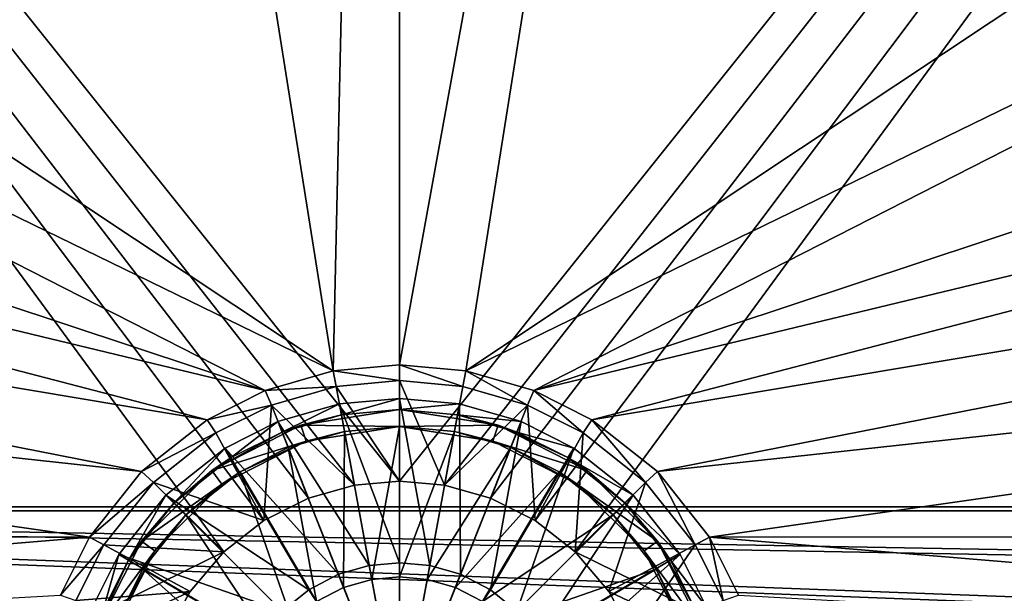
# Model space of a CAD drawing. Header units: metres. Extents: x -1004 to 0, y -808 to 0.
# Tile 46 of 97: x -570 to -394, y -646 to -543. Entities that reach past the tile are written whole.
import ezdxf

# ---------------------------------------------------------------- set-up
doc = ezdxf.new("R2010")
doc.units = ezdxf.units.M

msp = doc.modelspace()

# ---------------------------------------------------------------- linework, layer by layer
at = {"layer": 'top0123413'}
for points in [[(-787.024658, -763.271118, 90), (-994.037292, -10, 90), (-533.424561, -638.481384, 90)], [(-994.037292, -10, 90), (-526.238708, -632.856445, 90), (-533.424561, -638.481384, 90)], [(-10, -10, 90), (-502.018646, -625.846375, 90), (-994.037292, -10, 90)], [(-502.018646, -625.846375, 90), (-510.034576, -626.560547, 90), (-994.037292, -10, 90)], [(-994.037292, -10, 90), (-510.034576, -626.560547, 90), (-518.256042, -628.853394, 90)], [(-518.256042, -628.853394, 90), (-526.238708, -632.856445, 90), (-994.037292, -10, 90)], [(-494.003571, -626.560364, 90), (-502.018646, -625.846375, 90), (-10, -10, 90)], [(-485.779327, -628.854126, 90), (-494.003571, -626.560364, 90), (-10, -10, 90)], [(-477.800262, -632.855408, 90), (-485.779327, -628.854126, 90), (-10, -10, 90)], [(-10, -10, 90), (-470.61264, -638.481506, 90), (-477.800262, -632.855408, 90)], [(-217.024689, -763.271118, 90), (-470.61264, -638.481506, 90), (-10, -10, 90)], [(-940.71405, -322.342346, 114.396553), (-513.875122, -606.131226, 109.443001), (-597.805054, -78.120209, 118.65947)], [(-597.805054, -78.120209, 118.65947), (-513.875122, -606.131226, 109.443001), (-502.018616, -79.224953, 118.640182)], [(-502.018616, -79.224953, 118.640182), (-502.018646, -605.043579, 109.461983), (-406.245697, -78.120522, 118.659462)], [(-502.018646, -605.043579, 109.461983), (-490.16217, -606.131226, 109.443001), (-406.245697, -78.120522, 118.659462)], [(-406.245697, -78.120522, 118.659462), (-490.16217, -606.131226, 109.443001), (-63.32338, -322.340668, 114.396584)], [(-513.875122, -606.131226, 109.443001), (-502.018646, -605.043579, 109.461983), (-502.018616, -79.224953, 118.640182)], [(-940.71405, -322.342346, 114.396553), (-941.270203, -397.7117, 113.080978), (-513.875122, -606.131226, 109.443001)], [(-490.16217, -606.131226, 109.443001), (-62.767208, -397.710876, 113.080994), (-63.32338, -322.340668, 114.396584)], [(-941.270203, -397.7117, 113.080978), (-526.001953, -609.617432, 109.382149), (-513.875122, -606.131226, 109.443001)], [(-941.270203, -397.7117, 113.080978), (-940.0625, -472.166809, 111.781357), (-526.001953, -609.617432, 109.382149)], [(-490.16217, -606.131226, 109.443001), (-478.035339, -609.617432, 109.382149), (-62.767208, -397.710876, 113.080994)], [(-478.035339, -609.617432, 109.382149), (-63.974846, -472.164825, 111.781395), (-62.767208, -397.710876, 113.080994)], [(-940.0625, -472.166809, 111.781357), (-938.775574, -510.021759, 111.120598), (-526.001953, -609.617432, 109.382149)], [(-65.261871, -510.021729, 111.120598), (-63.974846, -472.164825, 111.781395), (-478.035339, -609.617432, 109.382149)], [(-526.001953, -609.617432, 109.382149), (-938.775574, -510.021759, 111.120598), (-536.392456, -614.846802, 109.290871)], [(-938.775574, -510.021759, 111.120598), (-937.047791, -547.533569, 110.465828), (-536.392456, -614.846802, 109.290871)], [(-467.644836, -614.846802, 109.290871), (-65.261871, -510.021729, 111.120598), (-478.035339, -609.617432, 109.382149)], [(-66.989601, -547.53363, 110.465828), (-65.261871, -510.021729, 111.120598), (-467.644836, -614.846802, 109.290871)], [(-536.392456, -614.846802, 109.290871), (-937.047791, -547.533569, 110.465828), (-548.091431, -624.124634, 109.128922)], [(-937.047791, -547.533569, 110.465828), (-935.06543, -581.893372, 109.866074), (-548.091431, -624.124634, 109.128922)], [(-455.945892, -624.124634, 109.128922), (-66.989601, -547.53363, 110.465828), (-467.644836, -614.846802, 109.290871)], [(-68.972, -581.893311, 109.866074), (-66.989601, -547.53363, 110.465828), (-455.945892, -624.124634, 109.128922)], [(-548.091431, -624.124634, 109.128922), (-935.06543, -581.893372, 109.866074), (-557.370667, -635.821777, 108.924751)], [(-935.06543, -581.893372, 109.866074), (-931.173462, -635.794861, 108.925217), (-557.370667, -635.821777, 108.924751)], [(-446.666656, -635.821777, 108.924751), (-68.972, -581.893311, 109.866074), (-455.945892, -624.124634, 109.128922)], [(-446.666656, -635.821777, 108.924751), (-72.863602, -635.790283, 108.925301), (-68.972, -581.893311, 109.866074)], [(-502.018646, -607.854553, 100.8106), (-502.018646, -605.043579, 109.461983), (-513.875122, -606.131226, 109.443001)], [(-490.16217, -606.131226, 109.443001), (-502.018646, -605.043579, 109.461983), (-490.712372, -608.890686, 100.792519)], [(-502.018646, -605.043579, 109.461983), (-502.018646, -607.854553, 100.8106), (-490.712372, -608.890686, 100.792519)], [(-513.324951, -608.890686, 100.792519), (-513.875122, -606.131226, 109.443001), (-526.001953, -609.617432, 109.382149)], [(-513.324951, -608.890686, 100.792519), (-502.018646, -607.854553, 100.8106), (-513.875122, -606.131226, 109.443001)], [(-490.16217, -606.131226, 109.443001), (-490.712372, -608.890686, 100.792519), (-479.135468, -612.216553, 100.734467)], [(-478.035339, -609.617432, 109.382149), (-490.16217, -606.131226, 109.443001), (-479.135468, -612.216553, 100.734467)], [(-513.324951, -608.890686, 100.792519), (-502.018646, -625.846375, 90), (-502.018646, -607.854553, 100.8106)], [(-494.003571, -626.560364, 90), (-490.712372, -608.890686, 100.792519), (-502.018646, -607.854553, 100.8106)], [(-502.018646, -607.854553, 100.8106), (-502.018646, -625.846375, 90), (-494.003571, -626.560364, 90)], [(-524.901855, -612.216553, 100.734467), (-526.001953, -609.617432, 109.382149), (-536.392456, -614.846802, 109.290871)], [(-524.901855, -612.216553, 100.734467), (-513.324951, -608.890686, 100.792519), (-526.001953, -609.617432, 109.382149)], [(-524.901855, -612.216553, 100.734467), (-510.034576, -626.560547, 90), (-513.324951, -608.890686, 100.792519)], [(-510.034576, -626.560547, 90), (-502.018646, -625.846375, 90), (-513.324951, -608.890686, 100.792519)], [(-479.135468, -612.216553, 100.734467), (-490.712372, -608.890686, 100.792519), (-494.003571, -626.560364, 90)], [(-478.035339, -609.617432, 109.382149), (-479.135468, -612.216553, 100.734467), (-469.2117, -617.209473, 100.647316)], [(-467.644836, -614.846802, 109.290871), (-478.035339, -609.617432, 109.382149), (-469.2117, -617.209473, 100.647316)], [(-534.825623, -617.209473, 100.647316), (-524.901855, -612.216553, 100.734467), (-536.392456, -614.846802, 109.290871)], [(-534.825623, -617.209473, 100.647316), (-526.238708, -632.856445, 90), (-524.901855, -612.216553, 100.734467)], [(-526.238708, -632.856445, 90), (-518.256042, -628.853394, 90), (-524.901855, -612.216553, 100.734467)], [(-524.901855, -612.216553, 100.734467), (-518.256042, -628.853394, 90), (-510.034576, -626.560547, 90)], [(-485.779327, -628.854126, 90), (-479.135468, -612.216553, 100.734467), (-494.003571, -626.560364, 90)], [(-479.135468, -612.216553, 100.734467), (-485.779327, -628.854126, 90), (-477.800262, -632.855408, 90)], [(-469.2117, -617.209473, 100.647316), (-479.135468, -612.216553, 100.734467), (-477.800262, -632.855408, 90)], [(-534.825623, -617.209473, 100.647316), (-536.392456, -614.846802, 109.290871), (-548.091431, -624.124634, 109.128922)], [(-467.644836, -614.846802, 109.290871), (-469.2117, -617.209473, 100.647316), (-458.046448, -626.061951, 100.49279)], [(-455.945892, -624.124634, 109.128922), (-467.644836, -614.846802, 109.290871), (-458.046448, -626.061951, 100.49279)], [(-545.990845, -626.061951, 100.49279), (-534.825623, -617.209473, 100.647316), (-548.091431, -624.124634, 109.128922)], [(-526.238708, -632.856445, 90), (-534.825623, -617.209473, 100.647316), (-545.990845, -626.061951, 100.49279)], [(-469.2117, -617.209473, 100.647316), (-477.800262, -632.855408, 90), (-470.61264, -638.481506, 90)], [(-458.046448, -626.061951, 100.49279), (-469.2117, -617.209473, 100.647316), (-470.61264, -638.481506, 90)], [(-545.990845, -626.061951, 100.49279), (-548.091431, -624.124634, 109.128922), (-557.370667, -635.821777, 108.924751)], [(-455.945892, -624.124634, 109.128922), (-458.046448, -626.061951, 100.49279), (-449.186218, -637.227966, 100.29789)], [(-446.666656, -635.821777, 108.924751), (-455.945892, -624.124634, 109.128922), (-449.186218, -637.227966, 100.29789)], [(-554.851074, -637.227966, 100.29789), (-545.990845, -626.061951, 100.49279), (-557.370667, -635.821777, 108.924751)], [(-533.424561, -638.481384, 90), (-545.990845, -626.061951, 100.49279), (-554.851074, -637.227966, 100.29789)], [(-533.424561, -638.481384, 90), (-526.238708, -632.856445, 90), (-545.990845, -626.061951, 100.49279)], [(-458.046448, -626.061951, 100.49279), (-470.61264, -638.481506, 90), (-464.635803, -645.519958, 90)], [(-449.186218, -637.227966, 100.29789), (-458.046448, -626.061951, 100.49279), (-464.635803, -645.519958, 90)], [(-557.370667, -635.821777, 108.924751), (-931.173462, -635.794861, 108.925217), (-928.493896, -666.817932, 108.383713)], [(-562.60083, -646.210693, 108.743408), (-557.370667, -635.821777, 108.924751), (-928.493896, -666.817932, 108.383713)], [(-554.851074, -637.227966, 100.29789), (-557.370667, -635.821777, 108.924751), (-562.60083, -646.210693, 108.743408)], [(-446.666656, -635.821777, 108.924751), (-449.186218, -637.227966, 100.29789), (-444.19281, -647.143677, 100.124809)], [(-75.543327, -666.815796, 108.383751), (-72.863602, -635.790283, 108.925301), (-446.666656, -635.821777, 108.924751)], [(-441.436462, -646.210693, 108.743408), (-75.543327, -666.815796, 108.383751), (-446.666656, -635.821777, 108.924751)], [(-441.436462, -646.210693, 108.743408), (-446.666656, -635.821777, 108.924751), (-444.19281, -647.143677, 100.124809)], [(-559.844482, -647.143677, 100.124809), (-554.851074, -637.227966, 100.29789), (-562.60083, -646.210693, 108.743408)], [(-539.39978, -645.517517, 90), (-554.851074, -637.227966, 100.29789), (-559.844482, -647.143677, 100.124809)], [(-539.39978, -645.517517, 90), (-533.424561, -638.481384, 90), (-554.851074, -637.227966, 100.29789)], [(-449.186218, -637.227966, 100.29789), (-464.635803, -645.519958, 90), (-460.300934, -653.400208, 90)], [(-444.19281, -647.143677, 100.124809), (-449.186218, -637.227966, 100.29789), (-460.300934, -653.400208, 90)], [(-533.424561, -638.481384, 90), (-539.39978, -645.517517, 90), (-787.024658, -763.271118, 90)], [(-464.635803, -645.519958, 90), (-470.61264, -638.481506, 90), (-217.024689, -763.271118, 90)], [(-539.39978, -645.517517, 90), (-543.734131, -653.394958, 90), (-787.024658, -763.271118, 90)], [(-543.734131, -653.394958, 90), (-539.39978, -645.517517, 90), (-559.844482, -647.143677, 100.124809)], [(-217.024689, -763.271118, 90), (-460.300934, -653.400208, 90), (-464.635803, -645.519958, 90)]]:
    msp.add_3dface(points, dxfattribs=at)
at = {"layer": 'top0123414'}
for points in [[(-502.018646, -194.333847, 2169.999756), (-820.791748, -631.100647, 2169.999756), (-183.245575, -631.100647, 2169.999756)], [(-502.018646, -194.333847, 2169.999756), (-820.791748, -194.333847, 2169.999756), (-820.791748, -631.100647, 2169.999756)], [(-183.245575, -194.333847, 2169.999756), (-502.018646, -194.333847, 2169.999756), (-183.245575, -631.100647, 2169.999756)], [(-183.245575, -630.385498, 2167.143799), (-820.791748, -630.385498, 2167.143799), (-502.018646, -195.279739, 2167.143799)], [(-502.018646, -195.279739, 2167.143799), (-820.791748, -630.385498, 2167.143799), (-820.791748, -195.279739, 2167.143799)], [(-183.245575, -195.279739, 2167.143799), (-183.245575, -630.385498, 2167.143799), (-502.018646, -195.279739, 2167.143799)], [(-861.490417, -642.571228, 2160.922607), (-820.791748, -630.385498, 2167.143799), (-122.590469, -656.636841, 2152.847168)], [(-860.662659, -642.614624, 2164.17627), (-121.18924, -658.057739, 2155.372314), (-820.791748, -631.100647, 2169.999756)], [(-122.590469, -656.636841, 2152.847168), (-820.791748, -630.385498, 2167.143799), (-142.546951, -642.57135, 2160.922363)], [(-820.791748, -630.385498, 2167.143799), (-183.245575, -630.385498, 2167.143799), (-142.546951, -642.57135, 2160.922363)], [(-121.18924, -658.057739, 2155.372314), (-141.605133, -643.628845, 2163.634033), (-820.791748, -631.100647, 2169.999756)], [(-820.791748, -631.100647, 2169.999756), (-141.605133, -643.628845, 2163.634033), (-183.245575, -631.100647, 2169.999756)], [(-881.446838, -656.636719, 2152.847168), (-861.490417, -642.571228, 2160.922607), (-122.590469, -656.636841, 2152.847168)], [(-121.18924, -658.057739, 2155.372314), (-860.662659, -642.614624, 2164.17627), (-877.488159, -653.800354, 2157.918945)]]:
    msp.add_3dface(points, dxfattribs=at)
at = {"layer": 'top0123420'}
for points in [[(-512.755005, -612.025391, 111.452499), (-523.735901, -615.182617, 111.452499), (-507.414429, -640.883179, 115.948647)], [(-522.999756, -617.042175, 108.797249), (-523.735901, -615.182617, 108.389137), (-512.755005, -612.025391, 108.38913)], [(-512.755005, -612.025391, 108.38913), (-523.735901, -615.182617, 108.389137), (-512.755005, -612.025391, 111.452499)], [(-512.755005, -612.025391, 111.452499), (-523.735901, -615.182617, 108.389137), (-523.735901, -615.182617, 111.452499)], [(-512.391052, -613.991943, 108.797249), (-522.999756, -617.042175, 108.797249), (-512.755005, -612.025391, 108.38913)], [(-502.018829, -611.040344, 111.452499), (-512.755005, -612.025391, 111.452499), (-502.018829, -640.388123, 115.948647)], [(-512.391052, -613.991943, 108.797249), (-512.755005, -612.025391, 108.38913), (-502.018829, -611.040344, 108.38913)], [(-502.018829, -611.040344, 108.38913), (-512.755005, -612.025391, 111.452499), (-502.018829, -611.040344, 111.452499)], [(-502.018829, -611.040344, 108.38913), (-512.755005, -612.025391, 108.38913), (-512.755005, -612.025391, 111.452499)], [(-502.018829, -640.388123, 115.948647), (-512.755005, -612.025391, 111.452499), (-507.414429, -640.883179, 115.948647)], [(-502.018829, -613.040283, 108.797249), (-512.391052, -613.991943, 108.797249), (-502.018829, -611.040344, 108.38913)], [(-491.282684, -612.025391, 111.452499), (-502.018829, -611.040344, 111.452499), (-496.62326, -640.883179, 115.948647)], [(-496.62326, -640.883179, 115.948647), (-502.018829, -611.040344, 111.452499), (-502.018829, -640.388123, 115.948647)], [(-502.018829, -613.040283, 108.797249), (-502.018829, -611.040344, 108.38913), (-491.282684, -612.025391, 108.38913)], [(-491.282684, -612.025391, 108.38913), (-502.018829, -611.040344, 111.452499), (-491.282684, -612.025391, 111.452499)], [(-491.282684, -612.025391, 108.38913), (-502.018829, -611.040344, 108.38913), (-502.018829, -611.040344, 111.452499)], [(-491.646606, -613.991943, 108.797249), (-502.018829, -613.040283, 108.797249), (-491.282684, -612.025391, 108.38913)], [(-491.104034, -642.470093, 115.948647), (-491.282684, -612.025391, 111.452499), (-496.62326, -640.883179, 115.948647)], [(-491.646606, -613.991943, 108.797249), (-491.282684, -612.025391, 108.38913), (-480.301758, -615.182617, 108.389137)], [(-480.301758, -615.182617, 111.452499), (-491.282684, -612.025391, 111.452499), (-491.104034, -642.470093, 115.948647)], [(-480.301758, -615.182617, 108.389137), (-491.282684, -612.025391, 108.38913), (-480.301758, -615.182617, 111.452499)], [(-480.301758, -615.182617, 111.452499), (-491.282684, -612.025391, 108.38913), (-491.282684, -612.025391, 111.452499)], [(-502.018829, -613.040283, 101.509148), (-519.632813, -615.830078, 101.509148), (-512.391052, -613.991943, 108.797249)], [(-502.018829, -613.040283, 101.509148), (-502.018829, -616.040283, 101.509148), (-519.632813, -615.830078, 101.509148)], [(-502.018829, -613.040283, 101.509148), (-512.391052, -613.991943, 108.797249), (-502.018829, -613.040283, 108.797249)], [(-484.404877, -615.830078, 101.509148), (-502.018829, -613.040283, 101.509148), (-491.646606, -613.991943, 108.797249)], [(-491.646606, -613.991943, 108.797249), (-502.018829, -613.040283, 101.509148), (-502.018829, -613.040283, 108.797249)], [(-502.018829, -613.040283, 101.509148), (-484.404877, -615.830078, 101.509148), (-502.018829, -616.040283, 101.509148)], [(-523.735901, -615.182617, 111.452499), (-533.147095, -619.920166, 111.452499), (-512.933655, -642.470093, 115.948647)], [(-532.092834, -621.61969, 108.797249), (-533.147095, -619.920166, 108.389137), (-523.735901, -615.182617, 108.389137)], [(-523.735901, -615.182617, 108.389137), (-533.147095, -619.920166, 108.389137), (-523.735901, -615.182617, 111.452499)], [(-523.735901, -615.182617, 111.452499), (-533.147095, -619.920166, 108.389137), (-533.147095, -619.920166, 111.452499)], [(-522.999756, -617.042175, 108.797249), (-532.092834, -621.61969, 108.797249), (-523.735901, -615.182617, 108.389137)], [(-507.414429, -640.883179, 115.948647), (-523.735901, -615.182617, 111.452499), (-512.933655, -642.470093, 115.948647)], [(-519.632813, -615.830078, 101.509148), (-522.999756, -617.042175, 108.797249), (-512.391052, -613.991943, 108.797249)], [(-481.037903, -617.042175, 108.797249), (-491.646606, -613.991943, 108.797249), (-480.301758, -615.182617, 108.389137)], [(-481.037903, -617.042175, 108.797249), (-484.404877, -615.830078, 101.509148), (-491.646606, -613.991943, 108.797249)], [(-485.792908, -645.221558, 115.948647), (-480.301758, -615.182617, 111.452499), (-491.104034, -642.470093, 115.948647)], [(-470.890594, -619.920166, 111.452499), (-480.301758, -615.182617, 111.452499), (-485.792908, -645.221558, 115.948647)], [(-481.037903, -617.042175, 108.797249), (-480.301758, -615.182617, 108.389137), (-470.890594, -619.920166, 108.389137)], [(-470.890594, -619.920166, 108.389137), (-480.301758, -615.182617, 108.389137), (-470.890594, -619.920166, 111.452499)], [(-470.890594, -619.920166, 111.452499), (-480.301758, -615.182617, 108.389137), (-480.301758, -615.182617, 111.452499)], [(-519.632813, -615.830078, 101.509148), (-535.522583, -623.926331, 101.509148), (-522.999756, -617.042175, 108.797249)], [(-519.632813, -615.830078, 101.509148), (-518.70575, -618.683228, 101.509148), (-535.522583, -623.926331, 101.509148)], [(-535.522583, -623.926331, 101.509148), (-532.092834, -621.61969, 108.797249), (-522.999756, -617.042175, 108.797249)], [(-521.895508, -619.831543, 109.382034), (-511.845154, -616.941833, 109.382034), (-512.001099, -644.825562, 113.182106)], [(-511.845154, -616.941833, 109.382034), (-521.895508, -619.831543, 109.382034), (-518.70575, -618.683228, 101.509148)], [(-502.018829, -616.040283, 101.509148), (-518.70575, -618.683228, 101.509148), (-519.632813, -615.830078, 101.509148)], [(-502.018829, -616.040283, 101.509148), (-511.845154, -616.941833, 109.382034), (-518.70575, -618.683228, 101.509148)], [(-511.845154, -616.941833, 109.382034), (-506.953461, -643.374268, 113.182106), (-512.001099, -644.825562, 113.182106)], [(-511.845154, -616.941833, 109.382034), (-502.018829, -616.040283, 109.382034), (-506.953461, -643.374268, 113.182106)], [(-502.018829, -616.040283, 101.509148), (-502.018829, -616.040283, 109.382034), (-511.845154, -616.941833, 109.382034)], [(-502.018829, -616.040283, 109.382034), (-502.018829, -642.921509, 113.182106), (-506.953461, -643.374268, 113.182106)], [(-484.404877, -615.830078, 101.509148), (-485.331909, -618.683228, 101.509148), (-502.018829, -616.040283, 101.509148)], [(-502.018829, -616.040283, 109.382034), (-492.192505, -616.941833, 109.382034), (-502.018829, -642.921509, 113.182106)], [(-485.331909, -618.683228, 101.509148), (-492.192505, -616.941833, 109.382034), (-502.018829, -616.040283, 101.509148)], [(-492.192505, -616.941833, 109.382034), (-502.018829, -616.040283, 109.382034), (-502.018829, -616.040283, 101.509148)], [(-492.192505, -616.941833, 109.382034), (-497.084229, -643.374268, 113.182106), (-502.018829, -642.921509, 113.182106)], [(-492.192505, -616.941833, 109.382034), (-482.142151, -619.831543, 109.382034), (-497.084229, -643.374268, 113.182106)], [(-482.142151, -619.831543, 109.382034), (-492.192505, -616.941833, 109.382034), (-485.331909, -618.683228, 101.509148)], [(-484.404877, -615.830078, 101.509148), (-468.515076, -623.926331, 101.509148), (-485.331909, -618.683228, 101.509148)], [(-468.515076, -623.926331, 101.509148), (-484.404877, -615.830078, 101.509148), (-471.944855, -621.61969, 108.797249)], [(-484.404877, -615.830078, 101.509148), (-481.037903, -617.042175, 108.797249), (-471.944855, -621.61969, 108.797249)], [(-471.944855, -621.61969, 108.797249), (-481.037903, -617.042175, 108.797249), (-470.890594, -619.920166, 108.389137)], [(-518.70575, -618.683228, 101.509148), (-533.759216, -626.353333, 101.509148), (-535.522583, -623.926331, 101.509148)], [(-518.70575, -618.683228, 101.509148), (-530.511353, -624.169006, 109.382034), (-533.759216, -626.353333, 101.509148)], [(-518.70575, -618.683228, 101.509148), (-521.895508, -619.831543, 109.382034), (-530.511353, -624.169006, 109.382034)], [(-470.278442, -626.353333, 101.509148), (-482.142151, -619.831543, 109.382034), (-485.331909, -618.683228, 101.509148)], [(-468.515076, -623.926331, 101.509148), (-470.278442, -626.353333, 101.509148), (-485.331909, -618.683228, 101.509148)], [(-533.147095, -619.920166, 111.452499), (-543.738098, -628.320984, 111.452499), (-518.244751, -645.221558, 115.948647)], [(-542.323914, -629.735168, 108.797249), (-543.738098, -628.320984, 108.389137), (-533.147095, -619.920166, 108.389137)], [(-533.147095, -619.920166, 108.389137), (-543.738098, -628.320984, 108.389137), (-533.147095, -619.920166, 111.452499)], [(-533.147095, -619.920166, 111.452499), (-543.738098, -628.320984, 108.389137), (-543.738098, -628.320984, 111.452499)], [(-532.092834, -621.61969, 108.797249), (-542.323914, -629.735168, 108.797249), (-533.147095, -619.920166, 108.389137)], [(-512.933655, -642.470093, 115.948647), (-533.147095, -619.920166, 111.452499), (-518.244751, -645.221558, 115.948647)], [(-530.511353, -624.169006, 109.382034), (-521.895508, -619.831543, 109.382034), (-516.858521, -647.34198, 113.182106)], [(-521.895508, -619.831543, 109.382034), (-512.001099, -644.825562, 113.182106), (-516.858521, -647.34198, 113.182106)], [(-482.142151, -619.831543, 109.382034), (-492.03656, -644.825562, 113.182106), (-497.084229, -643.374268, 113.182106)], [(-482.142151, -619.831543, 109.382034), (-473.526306, -624.169006, 109.382034), (-492.03656, -644.825562, 113.182106)], [(-481.051636, -649.073059, 115.948647), (-470.890594, -619.920166, 111.452499), (-485.792908, -645.221558, 115.948647)], [(-470.278442, -626.353333, 101.509148), (-473.526306, -624.169006, 109.382034), (-482.142151, -619.831543, 109.382034)], [(-460.299591, -628.320984, 111.452499), (-470.890594, -619.920166, 111.452499), (-481.051636, -649.073059, 115.948647)], [(-471.944855, -621.61969, 108.797249), (-470.890594, -619.920166, 108.389137), (-460.299591, -628.320984, 108.389137)], [(-460.299591, -628.320984, 108.389137), (-470.890594, -619.920166, 108.389137), (-460.299591, -628.320984, 111.452499)], [(-460.299591, -628.320984, 111.452499), (-470.890594, -619.920166, 108.389137), (-470.890594, -619.920166, 111.452499)], [(-532.092834, -621.61969, 108.797249), (-535.522583, -623.926331, 101.509148), (-542.323914, -629.735168, 108.797249)], [(-461.713745, -629.735168, 108.797249), (-471.944855, -621.61969, 108.797249), (-460.299591, -628.320984, 108.389137)], [(-468.515076, -623.926331, 101.509148), (-471.944855, -621.61969, 108.797249), (-461.713745, -629.735168, 108.797249)], [(-535.522583, -623.926331, 101.509148), (-548.132813, -636.536499, 101.509148), (-542.323914, -629.735168, 108.797249)], [(-535.522583, -623.926331, 101.509148), (-533.759216, -626.353333, 101.509148), (-548.132813, -636.536499, 101.509148)], [(-540.202576, -631.856506, 109.382034), (-530.511353, -624.169006, 109.382034), (-521.194702, -650.864441, 113.182106)], [(-530.511353, -624.169006, 109.382034), (-540.202576, -631.856506, 109.382034), (-533.759216, -626.353333, 101.509148)], [(-530.511353, -624.169006, 109.382034), (-516.858521, -647.34198, 113.182106), (-521.194702, -650.864441, 113.182106)], [(-473.526306, -624.169006, 109.382034), (-487.179199, -647.34198, 113.182106), (-492.03656, -644.825562, 113.182106)], [(-473.526306, -624.169006, 109.382034), (-463.835083, -631.856506, 109.382034), (-487.179199, -647.34198, 113.182106)], [(-463.835083, -631.856506, 109.382034), (-473.526306, -624.169006, 109.382034), (-470.278442, -626.353333, 101.509148)], [(-468.515076, -623.926331, 101.509148), (-455.904877, -636.536499, 101.509148), (-470.278442, -626.353333, 101.509148)], [(-455.904877, -636.536499, 101.509148), (-468.515076, -623.926331, 101.509148), (-461.713745, -629.735168, 108.797249)], [(-533.759216, -626.353333, 101.509148), (-545.70575, -638.299866, 101.509148), (-548.132813, -636.536499, 101.509148)], [(-533.759216, -626.353333, 101.509148), (-540.202576, -631.856506, 109.382034), (-545.70575, -638.299866, 101.509148)], [(-458.331909, -638.299866, 101.509148), (-463.835083, -631.856506, 109.382034), (-470.278442, -626.353333, 101.509148)], [(-455.904877, -636.536499, 101.509148), (-458.331909, -638.299866, 101.509148), (-470.278442, -626.353333, 101.509148)], [(-543.738098, -628.320984, 111.452499), (-552.138977, -638.912048, 111.452499), (-522.986084, -649.073059, 115.948647)], [(-550.439453, -639.966309, 108.797249), (-552.138977, -638.912048, 108.389137), (-543.738098, -628.320984, 108.389137)], [(-543.738098, -628.320984, 108.389137), (-552.138977, -638.912048, 108.389137), (-543.738098, -628.320984, 111.452499)], [(-543.738098, -628.320984, 111.452499), (-552.138977, -638.912048, 108.389137), (-552.138977, -638.912048, 111.452499)], [(-542.323914, -629.735168, 108.797249), (-550.439453, -639.966309, 108.797249), (-543.738098, -628.320984, 108.389137)], [(-518.244751, -645.221558, 115.948647), (-543.738098, -628.320984, 111.452499), (-522.986084, -649.073059, 115.948647)], [(-477.200134, -653.814331, 115.948647), (-460.299591, -628.320984, 111.452499), (-481.051636, -649.073059, 115.948647)], [(-451.898743, -638.912048, 111.452499), (-460.299591, -628.320984, 111.452499), (-477.200134, -653.814331, 115.948647)], [(-461.713745, -629.735168, 108.797249), (-460.299591, -628.320984, 108.389137), (-451.898743, -638.912048, 108.389137)], [(-451.898743, -638.912048, 108.389137), (-460.299591, -628.320984, 108.389137), (-451.898743, -638.912048, 111.452499)], [(-451.898743, -638.912048, 111.452499), (-460.299591, -628.320984, 108.389137), (-460.299591, -628.320984, 111.452499)], [(-542.323914, -629.735168, 108.797249), (-548.132813, -636.536499, 101.509148), (-550.439453, -639.966309, 108.797249)], [(-453.598236, -639.966309, 108.797249), (-461.713745, -629.735168, 108.797249), (-451.898743, -638.912048, 108.389137)], [(-455.904877, -636.536499, 101.509148), (-461.713745, -629.735168, 108.797249), (-453.598236, -639.966309, 108.797249)], [(-547.890137, -641.547729, 109.382034), (-540.202576, -631.856506, 109.382034), (-524.717102, -655.200623, 113.182106)], [(-540.202576, -631.856506, 109.382034), (-547.890137, -641.547729, 109.382034), (-545.70575, -638.299866, 101.509148)], [(-540.202576, -631.856506, 109.382034), (-521.194702, -650.864441, 113.182106), (-524.717102, -655.200623, 113.182106)], [(-463.835083, -631.856506, 109.382034), (-482.842987, -650.864441, 113.182106), (-487.179199, -647.34198, 113.182106)], [(-463.835083, -631.856506, 109.382034), (-456.147552, -641.547729, 109.382034), (-482.842987, -650.864441, 113.182106)], [(-456.147552, -641.547729, 109.382034), (-463.835083, -631.856506, 109.382034), (-458.331909, -638.299866, 101.509148)], [(-548.132813, -636.536499, 101.509148), (-556.229065, -652.426331, 101.509148), (-550.439453, -639.966309, 108.797249)], [(-548.132813, -636.536499, 101.509148), (-545.70575, -638.299866, 101.509148), (-556.229065, -652.426331, 101.509148)], [(-455.904877, -636.536499, 101.509148), (-447.808624, -652.426331, 101.509148), (-458.331909, -638.299866, 101.509148)], [(-447.808624, -652.426331, 101.509148), (-455.904877, -636.536499, 101.509148), (-449.020721, -649.059326, 108.797256)], [(-449.020721, -649.059326, 108.797256), (-455.904877, -636.536499, 101.509148), (-453.598236, -639.966309, 108.797249)], [(-545.70575, -638.299866, 101.509148), (-553.375916, -653.353333, 101.509148), (-556.229065, -652.426331, 101.509148)], [(-545.70575, -638.299866, 101.509148), (-552.2276, -650.163574, 109.382034), (-553.375916, -653.353333, 101.509148)], [(-545.70575, -638.299866, 101.509148), (-547.890137, -641.547729, 109.382034), (-552.2276, -650.163574, 109.382034)], [(-450.661774, -653.353333, 101.509148), (-456.147552, -641.547729, 109.382034), (-458.331909, -638.299866, 101.509148)], [(-447.808624, -652.426331, 101.509148), (-450.661774, -653.353333, 101.509148), (-458.331909, -638.299866, 101.509148)], [(-552.138977, -638.912048, 111.452499), (-556.876465, -648.323181, 111.452507), (-526.837524, -653.814331, 115.948647)], [(-555.016968, -649.059326, 108.797256), (-556.876465, -648.323181, 108.389137), (-552.138977, -638.912048, 108.389137)], [(-552.138977, -638.912048, 108.389137), (-556.876465, -648.323181, 108.389137), (-552.138977, -638.912048, 111.452499)], [(-552.138977, -638.912048, 111.452499), (-556.876465, -648.323181, 108.389137), (-556.876465, -648.323181, 111.452507)], [(-550.439453, -639.966309, 108.797249), (-556.229065, -652.426331, 101.509148), (-555.016968, -649.059326, 108.797256)], [(-550.439453, -639.966309, 108.797249), (-555.016968, -649.059326, 108.797256), (-552.138977, -638.912048, 108.389137)], [(-522.986084, -649.073059, 115.948647), (-552.138977, -638.912048, 111.452499), (-526.837524, -653.814331, 115.948647)], [(-474.448639, -659.125488, 115.948647), (-451.898743, -638.912048, 111.452499), (-477.200134, -653.814331, 115.948647)], [(-474.448639, -659.125488, 115.948647), (-447.161194, -648.323181, 111.452507), (-451.898743, -638.912048, 111.452499)], [(-453.598236, -639.966309, 108.797249), (-451.898743, -638.912048, 108.389137), (-447.161194, -648.323181, 108.389137)], [(-449.020721, -649.059326, 108.797256), (-453.598236, -639.966309, 108.797249), (-447.161194, -648.323181, 108.389137)], [(-447.161194, -648.323181, 108.389137), (-451.898743, -638.912048, 108.389137), (-447.161194, -648.323181, 111.452507)], [(-447.161194, -648.323181, 111.452507), (-451.898743, -638.912048, 108.389137), (-451.898743, -638.912048, 111.452499)], [(-552.2276, -650.163574, 109.382034), (-547.890137, -641.547729, 109.382034), (-527.233521, -660.057983, 113.182106)], [(-547.890137, -641.547729, 109.382034), (-524.717102, -655.200623, 113.182106), (-527.233521, -660.057983, 113.182106)], [(-507.414429, -640.883179, 115.948647), (-512.933655, -642.470093, 115.948647), (-502.018829, -670.040283, 117.452507)], [(-502.018829, -640.388123, 115.948647), (-507.414429, -640.883179, 115.948647), (-502.018829, -670.040283, 117.452507)], [(-496.62326, -640.883179, 115.948647), (-502.018829, -640.388123, 115.948647), (-502.018829, -670.040283, 117.452507)], [(-491.104034, -642.470093, 115.948647), (-496.62326, -640.883179, 115.948647), (-502.018829, -670.040283, 117.452507)], [(-456.147552, -641.547729, 109.382034), (-479.320557, -655.200623, 113.182106), (-482.842987, -650.864441, 113.182106)], [(-456.147552, -641.547729, 109.382034), (-451.810089, -650.163574, 109.382034), (-479.320557, -655.200623, 113.182106)], [(-451.810089, -650.163574, 109.382034), (-456.147552, -641.547729, 109.382034), (-450.661774, -653.353333, 101.509148)], [(-512.933655, -642.470093, 115.948647), (-518.244751, -645.221558, 115.948647), (-502.018829, -670.040283, 117.452507)], [(-512.001099, -644.825562, 113.182106), (-506.953461, -643.374268, 113.182106), (-502.018829, -670.040283, 114.452507)], [(-506.953461, -643.374268, 113.182106), (-502.018829, -642.921509, 113.182106), (-502.018829, -670.040283, 114.452507)], [(-485.792908, -645.221558, 115.948647), (-491.104034, -642.470093, 115.948647), (-502.018829, -670.040283, 117.452507)], [(-502.018829, -642.921509, 113.182106), (-497.084229, -643.374268, 113.182106), (-502.018829, -670.040283, 114.452507)], [(-497.084229, -643.374268, 113.182106), (-492.03656, -644.825562, 113.182106), (-502.018829, -670.040283, 114.452507)], [(-518.244751, -645.221558, 115.948647), (-522.986084, -649.073059, 115.948647), (-502.018829, -670.040283, 117.452507)], [(-516.858521, -647.34198, 113.182106), (-512.001099, -644.825562, 113.182106), (-502.018829, -670.040283, 114.452507)], [(-492.03656, -644.825562, 113.182106), (-487.179199, -647.34198, 113.182106), (-502.018829, -670.040283, 114.452507)], [(-481.051636, -649.073059, 115.948647), (-485.792908, -645.221558, 115.948647), (-502.018829, -670.040283, 117.452507)]]:
    msp.add_3dface(points, dxfattribs=at)

doc.saveas('drawing.dxf')
